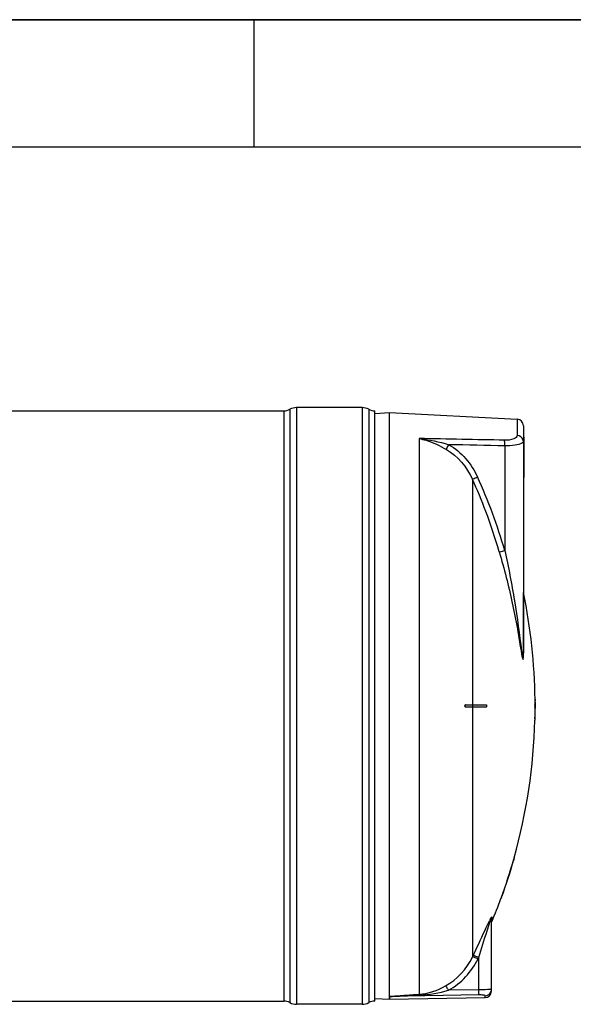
# Model space of a CAD drawing. Header units: millimetres. Extents: x 0 to 297, y 0 to 210.
# Tile 23 of 36: x 130 to 174, y 133 to 210. Entities that reach past the tile are written whole.
import ezdxf

# ---------------------------------------------------------------- set-up
doc = ezdxf.new("R2010")
doc.units = ezdxf.units.MM
doc.header["$LTSCALE"] = 16.335
doc.layers.get('0').update_dxf_attribs({"linetype": 'CONTINUOUS'})
doc.layers.add('08_SURFACES', color=7, linetype='CONTINUOUS')
doc.layers.add('AXES_REF', color=7, linetype='CONTINUOUS')

# ---------------------------------------------------------------- blocks, each defined once
blk = doc.blocks.new('MARGEA4_BL0', base_point=(148.514, 105.014))
at = {"color": 7, "linetype": 'Continuous'}
for p, q in [((297.014, 210.014), (0.014, 210.014)), ((148.514, 210.014), (148.514, 200.014)), ((287.014, 200.014), (10.014, 200.014))]:
    blk.add_line(p, q, dxfattribs=at)

msp = doc.modelspace()

# ---------------------------------------------------------------- linework, layer by layer
at = {"color": 7, "linetype": 'Continuous'}
for p, q in [((0, 210), (297, 210)), ((157.995, 179.149), (159.132, 179.209)), ((159.132, 179.209), (169.158, 178.684)), ((159.132, 133.428), (159.132, 179.209)), ((169.632, 178.184), (169.632, 160.34)), ((169.632, 177.309), (169.672, 177.309)), ((169.672, 177.309), (169.672, 174.109)), ((169.632, 174.109), (169.672, 174.109)), ((167.132, 133.84), (167.132, 139.493)), ((157.995, 133.269), (159.133, 133.209)), ((159.133, 133.424), (159.133, 133.209)), ((159.141, 133.209), (166.641, 133.34))]:
    msp.add_line(p, q, dxfattribs=at)
at = {"color": 9, "linetype": 'Continuous'}
for p, q in [((169.158, 178.684), (169.158, 177.421)), ((161.458, 177.176), (161.458, 133.604)), ((169.632, 177.209), (169.672, 177.209)), ((168.172, 176.605), (168.172, 168.404)), ((169.632, 174.209), (169.672, 174.209)), ((169.642, 160.293), (169.642, 165.099)), ((167.171, 139.681), (167.171, 139.313)), ((165.637, 136.523), (165.687, 136.627)), ((165.648, 136.546), (165.687, 136.627)), ((166.081, 136.386), (166.132, 136.491)), ((166.092, 136.409), (166.132, 136.491)), ((166.132, 133.959), (166.132, 136.491)), ((166.141, 133.551), (159.141, 133.424)), ((166.132, 133.959), (163.769, 133.916)), ((167.033, 133.977), (166.981, 133.975)), ((159.141, 133.424), (159.133, 133.424)), ((159.141, 133.209), (159.141, 133.424)), ((166.641, 133.34), (166.641, 133.492))]:
    msp.add_line(p, q, dxfattribs=at)
msp.add_lwpolyline([(169.642, 160.293), (169.64, 160.298), (169.638, 160.303), (169.637, 160.309), (169.635, 160.314), (169.634, 160.319), (169.633, 160.324), (169.633, 160.329), (169.632, 160.335), (169.632, 160.34)], dxfattribs=at)
at = {"color": 7, "linetype": 'Continuous'}
msp.add_lwpolyline([(159.132, 133.428), (159.132, 133.427), (159.132, 133.426), (159.132, 133.426), (159.133, 133.425), (159.133, 133.425), (159.133, 133.424)], dxfattribs=at)
for centre, start, end in [((169.132, 178.184), 0, 87), ((166.632, 133.84), 271, 360)]:
    msp.add_arc(centre, 0.5, start, end, dxfattribs=at)
at = {"color": 9, "linetype": 'Continuous'}
for centre, radius, start, end in [((127.481, 156.623), 41.922, 20.70376, 24.471), ((127.41, 156.593), 42.439, 16.15947, 24.46631), ((127.484, 156.625), 41.918, 16.15468, 20.70241), ((174.409, 135.731), 8.275, 152.97971, 154.05481), ((166.636, 133.989), 0.496, 339.67205, 345.11442), ((166.633, 133.99), 0.5, 345.10838, 352.48322)]:
    msp.add_arc(centre, radius, start, end, dxfattribs=at)
for points in [[(168.154, 177.045), (165.922, 177.09), (163.69, 177.134), (161.458, 177.176)], [(161.458, 177.176), (162.251, 177.09), (163.036, 176.922), (163.8, 176.694)], [(169.616, 177.068), (169.565, 177.254), (169.351, 177.412), (169.158, 177.421)], [(169.632, 176.95), (169.632, 176.99), (169.627, 177.03), (169.616, 177.068)], [(163.603, 176.32), (164.493, 175.799), (165.217, 174.93), (165.637, 173.988)], [(163.8, 176.694), (164.774, 176.131), (165.572, 175.193), (166.037, 174.169)], [(168.172, 176.605), (166.714, 176.635), (165.257, 176.665), (163.8, 176.694)], [(167.01, 139.248), (167.024, 139.286), (167.037, 139.324), (167.051, 139.362)], [(167.132, 139.493), (167.132, 139.554), (167.139, 139.627), (167.183, 139.669)], [(163.535, 134.264), (164.433, 134.766), (165.191, 135.596), (165.637, 136.523)], [(163.769, 133.916), (164.755, 134.464), (165.589, 135.371), (166.081, 136.386)], [(161.458, 133.604), (162.183, 133.653), (162.901, 133.91), (163.535, 134.264)], [(161.478, 133.536), (162.251, 133.569), (163.025, 133.704), (163.769, 133.916)], [(166.641, 133.492), (166.829, 133.495), (167.036, 133.641), (167.101, 133.817)]]:
    msp.add_open_spline(points, degree=3, dxfattribs=at)
for points, knots in [([(161.458, 177.176), (161.643, 177.138), (162.392, 176.945), (163.1, 176.614), (163.603, 176.32)], [0, 0, 0, 0, 0.244546, 1, 1, 1, 1]), ([(169.158, 177.421), (169.158, 177.295), (168.744, 177.054), (168.401, 177.04), (168.154, 177.045)], [0, 0, 0, 0, 0.338359, 1, 1, 1, 1]), ([(168.172, 176.605), (168.172, 176.651), (168.172, 176.798), (168.173, 176.946), (168.154, 177.045)], [0, 0, 0, 0, 0.315006, 1, 1, 1, 1]), ([(169.52, 176.813), (169.362, 176.721), (168.9, 176.628), (168.446, 176.6), (168.172, 176.605)], [0, 0, 0, 0, 0.398951, 1, 1, 1, 1]), ([(169.632, 176.95), (169.632, 176.909), (169.586, 176.855), (169.537, 176.823), (169.52, 176.813)], [0, 0, 0, 0, 0.672409, 1, 1, 1, 1]), ([(163.603, 176.32), (163.612, 176.341), (163.673, 176.469), (163.742, 176.592), (163.8, 176.694)], [0, 0, 0, 0, 0.163359, 1, 1, 1, 1]), ([(165.637, 173.988), (165.655, 173.996), (165.788, 174.056), (165.922, 174.116), (166.037, 174.169)], [0, 0, 0, 0, 0.130533, 1, 1, 1, 1]), ([(167.747, 168.288), (167.766, 168.292), (167.908, 168.329), (168.049, 168.369), (168.172, 168.404)], [0, 0, 0, 0, 0.130961, 1, 1, 1, 1]), ([(167.747, 168.288), (168.131, 166.964), (168.639, 164.962), (169.173, 162.28), (169.379, 160.94), (169.496, 160.279)], [0, 0, 0, 0, 0.504256, 0.754524, 1, 1, 1, 1]), ([(168.172, 168.404), (168.461, 167.094), (168.979, 164.469), (169.326, 161.817), (169.495, 160.497)], [0, 0, 0, 0, 0.50198, 1, 1, 1, 1]), ([(169.495, 160.497), (169.509, 160.393), (169.525, 160.243), (169.564, 160.037), (169.564, 159.952), (169.607, 159.868), (169.621, 159.933), (169.623, 159.977), (169.632, 160.125), (169.632, 160.242), (169.632, 160.34)], [0, 0, 0, 0, 0.289186, 0.428032, 0.549631, 0.576949, 0.608227, 0.666713, 0.728782, 1, 1, 1, 1]), ([(169.496, 160.279), (169.521, 160.132), (169.635, 159.554), (169.642, 160.144), (169.642, 160.293)], [0, 0, 0, 0, 0.499253, 1, 1, 1, 1]), ([(165.687, 136.627), (165.798, 136.856), (166.231, 137.761), (166.639, 138.679), (166.967, 139.352)], [0, 0, 0, 0, 0.253428, 1, 1, 1, 1]), ([(166.132, 136.491), (166.354, 137.184), (166.642, 138.104), (166.933, 139.024), (167.01, 139.248)], [0, 0, 0, 0, 0.754541, 1, 1, 1, 1]), ([(167.037, 139.491), (167.042, 139.501), (167.053, 139.522), (167.064, 139.542), (167.069, 139.552)], [0, 0, 0, 0, 0.512804, 1, 1, 1, 1]), ([(167.051, 139.362), (167.061, 139.389), (167.083, 139.423), (167.103, 139.54), (167.132, 139.501), (167.132, 139.493)], [0, 0, 0, 0, 0.450156, 0.873177, 1, 1, 1, 1]), ([(167.069, 139.552), (167.083, 139.578), (167.092, 139.608), (167.171, 139.707), (167.171, 139.681)], [0, 0, 0, 0, 0.524126, 1, 1, 1, 1]), ([(166.132, 136.491), (166.038, 136.535), (165.903, 136.576), (165.732, 136.654), (165.687, 136.627)], [0, 0, 0, 0, 0.665943, 1, 1, 1, 1]), ([(166.081, 136.386), (165.987, 136.43), (165.852, 136.471), (165.682, 136.55), (165.637, 136.523)], [0, 0, 0, 0, 0.666101, 1, 1, 1, 1]), ([(159.132, 133.428), (159.314, 133.472), (159.703, 133.473), (160.475, 133.545), (161.065, 133.579), (161.458, 133.604)], [0, 0, 0, 0, 0.24121, 0.493287, 1, 1, 1, 1]), ([(161.478, 133.536), (161.475, 133.551), (161.484, 133.563), (161.461, 133.59), (161.46, 133.587)], [0, 0, 0, 0, 0.817511, 1, 1, 1, 1]), ([(163.769, 133.916), (163.723, 133.996), (163.646, 134.11), (163.575, 134.238), (163.535, 134.264)], [0, 0, 0, 0, 0.658849, 1, 1, 1, 1]), ([(166.981, 133.975), (166.928, 133.973), (166.645, 133.964), (166.362, 133.961), (166.132, 133.959)], [0, 0, 0, 0, 0.187344, 1, 1, 1, 1]), ([(166.141, 133.551), (166.14, 133.566), (166.137, 133.702), (166.134, 133.838), (166.132, 133.959)], [0, 0, 0, 0, 0.111817, 1, 1, 1, 1]), ([(166.641, 133.492), (166.641, 133.506), (166.575, 133.523), (166.431, 133.55), (166.261, 133.553), (166.141, 133.551)], [0, 0, 0, 0, 0.083923, 0.293432, 1, 1, 1, 1]), ([(167.132, 133.989), (167.132, 133.98), (167.08, 133.987), (167.058, 133.979), (167.033, 133.977)], [0, 0, 0, 0, 0.257506, 1, 1, 1, 1]), ([(167.128, 133.925), (167.129, 133.935), (167.131, 133.957), (167.132, 133.978), (167.132, 133.989)], [0, 0, 0, 0, 0.500739, 1, 1, 1, 1]), ([(159.141, 133.424), (159.143, 133.442), (159.217, 133.423), (159.293, 133.442), (159.427, 133.443), (159.569, 133.452), (159.766, 133.461), (160.009, 133.473), (160.401, 133.49), (160.89, 133.512), (161.282, 133.528), (161.478, 133.536)], [0, 0, 0, 0, 0.022608, 0.060539, 0.12087, 0.183961, 0.24645, 0.371879, 0.497414, 0.748649, 1, 1, 1, 1])]:
    msp.add_open_spline(points, degree=3, knots=knots, dxfattribs=at)
at = {"layer": '08_SURFACES', "color": 9, "linetype": 'Continuous'}
for p, q in [((165.637, 173.988), (165.637, 156.309)), ((165.637, 156.109), (165.637, 136.523)), ((165.655, 156.309), (165.655, 156.109)), ((170.55, 156.609), (170.57, 156.609)), ((170.541, 155.209), (170.561, 155.209)), ((168.901, 144.209), (168.88, 144.209)), ((167.931, 141.209), (167.91, 141.209))]:
    msp.add_line(p, q, dxfattribs=at)
at = {"layer": '08_SURFACES', "color": 7, "linetype": 'Continuous'}
for p, q in [((170.549, 156.709), (170.569, 156.709)), ((170.549, 156.709), (170.55, 156.609)), ((170.57, 156.609), (170.569, 156.709)), ((165.108, 156.309), (166.714, 156.309)), ((166.714, 156.109), (165.108, 156.109)), ((170.526, 156.309), (170.572, 156.309)), ((170.526, 156.109), (170.572, 156.109)), ((170.541, 155.209), (170.538, 155.109)), ((170.558, 155.109), (170.561, 155.209)), ((170.538, 155.109), (170.558, 155.109)), ((168.884, 144.222), (168.88, 144.209)), ((168.886, 144.228), (168.883, 144.221)), ((168.891, 144.248), (168.884, 144.222)), ((168.908, 144.309), (168.886, 144.228)), ((168.901, 144.209), (168.927, 144.301)), ((168.908, 144.309), (168.929, 144.309)), ((168.927, 144.301), (168.927, 144.3)), ((168.929, 144.308), (168.929, 144.309)), ((167.874, 141.11), (167.873, 141.109)), ((167.873, 141.109), (167.895, 141.109)), ((167.91, 141.209), (167.876, 141.116)), ((167.881, 141.129), (167.878, 141.122)), ((167.898, 141.119), (167.919, 141.176)), ((167.919, 141.176), (167.931, 141.209))]:
    msp.add_line(p, q, dxfattribs=at)
for points in [[(168.901, 144.209), (168.906, 144.227), (168.911, 144.244), (168.915, 144.26), (168.919, 144.274), (168.923, 144.286)], [(168.926, 144.296), (168.928, 144.303), (168.929, 144.308)], [(167.876, 141.116), (167.875, 141.112), (167.874, 141.11)], [(167.91, 141.209), (167.905, 141.196), (167.9, 141.183), (167.896, 141.17), (167.891, 141.159), (167.887, 141.148), (167.881, 141.129)], [(167.895, 141.109), (167.895, 141.11), (167.897, 141.115), (167.899, 141.122)], [(167.903, 141.131), (167.907, 141.144), (167.913, 141.158), (167.918, 141.174)], [(167.918, 141.174), (167.924, 141.191), (167.931, 141.209)]]:
    msp.add_lwpolyline(points, dxfattribs=at)
for radius, start, end in [(43.9, 0.65259, 11.68403), (43.9, 358.69474, 359.86949), (43.9, 0.13051, 0.52207), (43.92, 358.69534, 359.86954), (43.92, 0.13046, 0.52183), (43.92, 359.86954, 0.21743), (43.9, 344.27202, 358.56419), (43.9, 340.02034, 344.13634), (43.92, 340.02983, 344.14375), (43.9, 337.36465, 339.88146)]:
    msp.add_arc((126.652, 156.209), radius, start, end, dxfattribs=at)
msp.add_open_spline([(165.065, 156.294), (165.013, 156.257), (165.044, 156.109), (165.108, 156.109)], degree=3, dxfattribs=at)
for points, knots in [([(165.133, 156.109), (165.091, 156.109), (165.024, 156.209), (165.091, 156.309), (165.133, 156.309)], [0, 0, 0, 0, 0.499745, 1, 1, 1, 1]), ([(165.108, 156.309), (165.1, 156.309), (165.085, 156.306), (165.071, 156.298), (165.065, 156.294)], [0, 0, 0, 0, 0.468451, 1, 1, 1, 1]), ([(166.714, 156.309), (166.726, 156.309), (166.765, 156.266), (166.751, 156.201), (166.742, 156.109), (166.714, 156.109)], [0, 0, 0, 0, 0.16587, 0.630215, 1, 1, 1, 1]), ([(170.523, 156.245), (170.523, 156.216), (170.536, 156.185), (170.511, 156.109), (170.526, 156.109)], [0, 0, 0, 0, 0.652772, 1, 1, 1, 1]), ([(170.526, 156.309), (170.52, 156.309), (170.53, 156.274), (170.523, 156.261), (170.523, 156.245)], [0, 0, 0, 0, 0.286516, 1, 1, 1, 1]), ([(170.546, 156.109), (170.536, 156.109), (170.553, 156.163), (170.536, 156.209), (170.553, 156.255), (170.536, 156.309), (170.546, 156.309)], [0, 0, 0, 0, 0.156581, 0.500104, 0.843522, 1, 1, 1, 1])]:
    msp.add_open_spline(points, degree=3, knots=knots, dxfattribs=at)
at = {"layer": 'AXES_REF', "color": 7, "linetype": 'Continuous'}
for p, q in [((112.335, 179.349), (150.863, 179.349)), ((156.992, 179.599), (151.863, 179.599)), ((157.992, 133.069), (157.992, 179.349)), ((47.621, 133.069), (150.863, 133.069)), ((156.992, 132.819), (151.863, 132.819))]:
    msp.add_line(p, q, dxfattribs=at)
at = {"layer": 'AXES_REF', "color": 9, "linetype": 'Continuous'}
for p, q in [((150.863, 179.349), (150.863, 133.069)), ((151.333, 179.467), (151.333, 132.951)), ((151.863, 179.599), (151.863, 132.819)), ((156.992, 179.599), (156.992, 132.819)), ((157.521, 179.467), (157.521, 132.951))]:
    msp.add_line(p, q, dxfattribs=at)
at = {"layer": 'AXES_REF', "color": 7, "linetype": 'Continuous'}
for centre, radius, start, end in [((150.863, 180.349), 1, 270, 298.07249), ((151.863, 178.474), 1.125, 90, 118.07249), ((156.992, 178.474), 1.125, 61.92751, 90), ((157.992, 180.349), 1, 241.92751, 270), ((150.863, 132.069), 1, 61.92751, 90), ((151.863, 133.944), 1.125, 241.92751, 270), ((156.992, 133.944), 1.125, 270, 298.07249), ((157.992, 132.069), 1, 90, 118.07249)]:
    msp.add_arc(centre, radius, start, end, dxfattribs=at)

# ---------------------------------------------------------------- block references
at = {"color": 2, "linetype": 'Continuous'}
msp.add_blockref('MARGEA4_BL0', (148.514, 105.014), dxfattribs=at)

doc.saveas('drawing.dxf')
